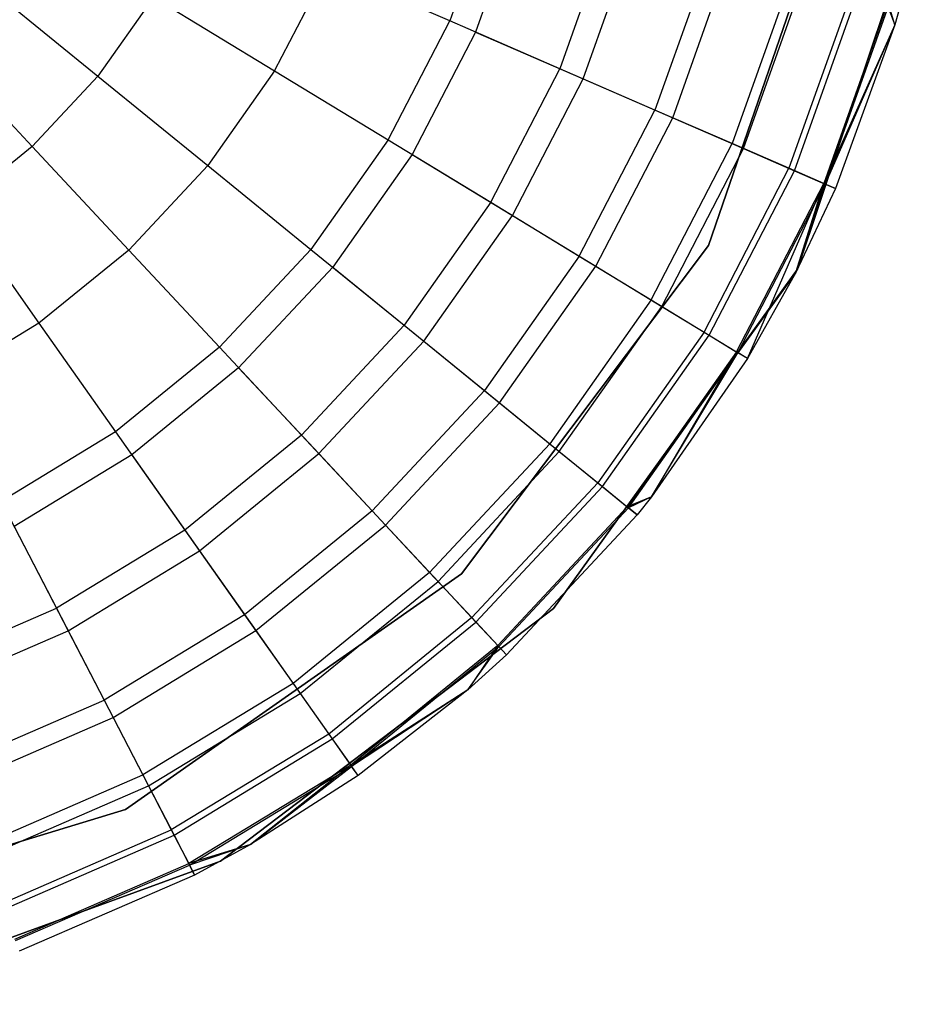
# Model space of a CAD drawing. Extents: x 0.4 to 40.3, y 0.4 to 40.3.
# Tile 158 of 243: x 37.404 to 37.724, y 10.136 to 10.481. Entities that reach past the tile are written whole.
import ezdxf

# ---------------------------------------------------------------- set-up
doc = ezdxf.new("R2010")
doc.units = 0
doc.header["$MEASUREMENT"] = 0
doc.layers.get('0').update_dxf_attribs({"color": 13, "linetype": 'CONTINUOUS'})

# ---------------------------------------------------------------- blocks, each defined once
blk = doc.blocks.new('ORTO-XII-B-11464-11465_ST0')
at = {"color": 0}
for p, q in [((37.69298, 10.53815, 10.00295), (37.64611, 10.40186, 10.00295)), ((37.64611, 10.40186, 3.31004), (37.69298, 10.53815, 3.31004)), ((37.64611, 10.40186, 3.31004), (37.69298, 10.53815, 3.31004)), ((37.69298, 10.53815, 10.00295), (37.64611, 10.40186, 10.00295)), ((37.67734, 10.39362, 10.00295), (37.724, 10.53269, 10.00295)), ((37.724, 10.53269, 3.31004), (37.67734, 10.39362, 3.31004)), ((37.67734, 10.39362, 10.00295), (37.724, 10.53269, 10.00295)), ((37.724, 10.53269, 3.31004), (37.67734, 10.39362, 3.31004)), ((37.57103, 10.52501, 12.15251), (37.55528, 10.48071, 12.15251)), ((37.57103, 10.52501, 12.15251), (37.55528, 10.48071, 12.15251)), ((37.58051, 10.52236, 9.86923), (37.56431, 10.47679, 9.86923)), ((37.58051, 10.52236, 9.86923), (37.56431, 10.47679, 9.86923)), ((37.61163, 10.51364, 12.12299), (37.59396, 10.46391, 12.12299)), ((37.61163, 10.51364, 12.12299), (37.59396, 10.46391, 12.12299)), ((37.60213, 10.46036, 9.93704), (37.62021, 10.51123, 9.93704)), ((37.60213, 10.46036, 9.93704), (37.62021, 10.51123, 9.93704)), ((37.64667, 10.50382, 12.08659), (37.62734, 10.44941, 12.08659)), ((37.64667, 10.50382, 12.08659), (37.62734, 10.44941, 12.08659)), ((37.63359, 10.4467, 10.0086), (37.65324, 10.50198, 10.0086)), ((37.63359, 10.4467, 10.0086), (37.65324, 10.50198, 10.0086)), ((37.4938, 10.4632, 12.17426), (37.5125, 10.4993, 12.17426)), ((37.4938, 10.4632, 12.17426), (37.5125, 10.4993, 12.17426)), ((37.55528, 10.48071, 12.15251), (37.5125, 10.4993, 12.17426)), ((37.55528, 10.48071, 12.15251), (37.5125, 10.4993, 12.17426)), ((37.39202, 10.49373, 12.19207), (37.43179, 10.46137, 12.18758)), ((37.39202, 10.49373, 12.19207), (37.43179, 10.46137, 12.18758)), ((37.6751, 10.49585, 12.04443), (37.65442, 10.43765, 12.04443)), ((37.6751, 10.49585, 12.04443), (37.65442, 10.43765, 12.04443)), ((37.65839, 10.43593, 10.08321), (37.67928, 10.49469, 10.08321)), ((37.65839, 10.43593, 10.08321), (37.67928, 10.49469, 10.08321)), ((37.45132, 10.48903, 12.18758), (37.43179, 10.46137, 12.18758)), ((37.45132, 10.48903, 12.18758), (37.43179, 10.46137, 12.18758)), ((37.45132, 10.48903, 12.18758), (37.4938, 10.4632, 12.17426)), ((37.45132, 10.48903, 12.18758), (37.4938, 10.4632, 12.17426)), ((37.69605, 10.48998, 11.99778), (37.67437, 10.42899, 11.99778)), ((37.69605, 10.48998, 11.99778), (37.67437, 10.42899, 11.99778)), ((37.67628, 10.42815, 10.16013), (37.69806, 10.48942, 10.16013)), ((37.67628, 10.42815, 10.16013), (37.69806, 10.48942, 10.16013)), ((37.70887, 10.48639, 11.94807), (37.68658, 10.42368, 11.94807)), ((37.70887, 10.48639, 11.94807), (37.68658, 10.42368, 11.94807)), ((37.68709, 10.42346, 10.23861), (37.7094, 10.48624, 10.23861)), ((37.68709, 10.42346, 10.23861), (37.7094, 10.48624, 10.23861)), ((37.70887, 10.48639, 11.94807), (37.71151, 10.47931, 11.89679)), ((37.70887, 10.48639, 11.94807), (37.71151, 10.47931, 11.89679)), ((37.71151, 10.47931, 10.31787), (37.7094, 10.48624, 10.23861)), ((37.71151, 10.47931, 10.31787), (37.7094, 10.48624, 10.23861)), ((37.71319, 10.48518, 10.31787), (37.71151, 10.47931, 10.31787)), ((37.71319, 10.48518, 11.89679), (37.71151, 10.47931, 11.89679)), ((37.71319, 10.48518, 10.31787), (37.71151, 10.47931, 10.31787)), ((37.71319, 10.48518, 11.89679), (37.71151, 10.47931, 11.89679)), ((37.53365, 10.43896, 12.15251), (37.55528, 10.48071, 12.15251)), ((37.53365, 10.43896, 12.15251), (37.55528, 10.48071, 12.15251)), ((37.59396, 10.46391, 12.12299), (37.55528, 10.48071, 12.15251)), ((37.59396, 10.46391, 12.12299), (37.55528, 10.48071, 12.15251)), ((37.56431, 10.47679, 9.86923), (37.54206, 10.43385, 9.86923)), ((37.56431, 10.47679, 9.86923), (37.54206, 10.43385, 9.86923)), ((37.56431, 10.47679, 9.86923), (37.60213, 10.46036, 9.93704)), ((37.56431, 10.47679, 9.86923), (37.60213, 10.46036, 9.93704)), ((37.71151, 10.47931, 11.89679), (37.68658, 10.42368, 11.94807)), ((37.71151, 10.47931, 11.89679), (37.68658, 10.42368, 11.94807)), ((37.71151, 10.47931, 10.31787), (37.68709, 10.42346, 10.23861)), ((37.71151, 10.47931, 10.31787), (37.68709, 10.42346, 10.23861)), ((37.71151, 10.47931, 10.31787), (37.6907, 10.42189, 10.31787)), ((37.71151, 10.47931, 11.89679), (37.6907, 10.42189, 11.89679)), ((37.71151, 10.47931, 10.31787), (37.6907, 10.42189, 10.31787)), ((37.71151, 10.47931, 11.89679), (37.6907, 10.42189, 11.89679)), ((37.71151, 10.47931, 11.89679), (37.71151, 10.47931, 10.31787)), ((37.71151, 10.47931, 11.89679), (37.71151, 10.47931, 10.31787)), ((37.37368, 10.47409, 12.19207), (37.40868, 10.43662, 12.18758)), ((37.37368, 10.47409, 12.19207), (37.40868, 10.43662, 12.18758)), ((37.4938, 10.4632, 12.17426), (37.47035, 10.42999, 12.17426)), ((37.4938, 10.4632, 12.17426), (37.47035, 10.42999, 12.17426)), ((37.4938, 10.4632, 12.17426), (37.53365, 10.43896, 12.15251)), ((37.4938, 10.4632, 12.17426), (37.53365, 10.43896, 12.15251)), ((37.56968, 10.41706, 12.12299), (37.59396, 10.46391, 12.12299)), ((37.56968, 10.41706, 12.12299), (37.59396, 10.46391, 12.12299)), ((37.62734, 10.44941, 12.08659), (37.59396, 10.46391, 12.12299)), ((37.62734, 10.44941, 12.08659), (37.59396, 10.46391, 12.12299)), ((37.40868, 10.43662, 12.18758), (37.43179, 10.46137, 12.18758)), ((37.40868, 10.43662, 12.18758), (37.43179, 10.46137, 12.18758)), ((37.43179, 10.46137, 12.18758), (37.47035, 10.42999, 12.17426)), ((37.43179, 10.46137, 12.18758), (37.47035, 10.42999, 12.17426)), ((37.57729, 10.41243, 9.93704), (37.60213, 10.46036, 9.93704)), ((37.57729, 10.41243, 9.93704), (37.60213, 10.46036, 9.93704)), ((37.60213, 10.46036, 9.93704), (37.63359, 10.4467, 10.0086)), ((37.60213, 10.46036, 9.93704), (37.63359, 10.4467, 10.0086)), ((37.60077, 10.39815, 12.08659), (37.62734, 10.44941, 12.08659)), ((37.60077, 10.39815, 12.08659), (37.62734, 10.44941, 12.08659)), ((37.65442, 10.43765, 12.04443), (37.62734, 10.44941, 12.08659)), ((37.65442, 10.43765, 12.04443), (37.62734, 10.44941, 12.08659)), ((37.6066, 10.3946, 10.0086), (37.63359, 10.4467, 10.0086)), ((37.6066, 10.3946, 10.0086), (37.63359, 10.4467, 10.0086)), ((37.63359, 10.4467, 10.0086), (37.65839, 10.43593, 10.08321)), ((37.63359, 10.4467, 10.0086), (37.65839, 10.43593, 10.08321)), ((37.53365, 10.43896, 12.15251), (37.50654, 10.40055, 12.15251)), ((37.53365, 10.43896, 12.15251), (37.50654, 10.40055, 12.15251)), ((37.53365, 10.43896, 12.15251), (37.56968, 10.41706, 12.12299)), ((37.53365, 10.43896, 12.15251), (37.56968, 10.41706, 12.12299)), ((37.40868, 10.43662, 12.18758), (37.3824, 10.41524, 12.18758)), ((37.40868, 10.43662, 12.18758), (37.3824, 10.41524, 12.18758)), ((37.40868, 10.43662, 12.18758), (37.44261, 10.40028, 12.17426)), ((37.40868, 10.43662, 12.18758), (37.44261, 10.40028, 12.17426)), ((37.626, 10.38281, 12.04443), (37.65442, 10.43765, 12.04443)), ((37.626, 10.38281, 12.04443), (37.65442, 10.43765, 12.04443)), ((37.6297, 10.38056, 10.08321), (37.65839, 10.43593, 10.08321)), ((37.6297, 10.38056, 10.08321), (37.65839, 10.43593, 10.08321)), ((37.67437, 10.42899, 11.99778), (37.65442, 10.43765, 12.04443)), ((37.67437, 10.42899, 11.99778), (37.65442, 10.43765, 12.04443)), ((37.65839, 10.43593, 10.08321), (37.67628, 10.42815, 10.16013)), ((37.65839, 10.43593, 10.08321), (37.67628, 10.42815, 10.16013)), ((37.54206, 10.43385, 9.86923), (37.51418, 10.39434, 9.86923)), ((37.54206, 10.43385, 9.86923), (37.51418, 10.39434, 9.86923)), ((37.54206, 10.43385, 9.86923), (37.57729, 10.41243, 9.93704)), ((37.54206, 10.43385, 9.86923), (37.57729, 10.41243, 9.93704)), ((37.44261, 10.40028, 12.17426), (37.47035, 10.42999, 12.17426)), ((37.44261, 10.40028, 12.17426), (37.47035, 10.42999, 12.17426)), ((37.47035, 10.42999, 12.17426), (37.50654, 10.40055, 12.15251)), ((37.47035, 10.42999, 12.17426), (37.50654, 10.40055, 12.15251)), ((37.64458, 10.37151, 11.99778), (37.67437, 10.42899, 11.99778)), ((37.64458, 10.37151, 11.99778), (37.67437, 10.42899, 11.99778)), ((37.64637, 10.37042, 10.16013), (37.67628, 10.42815, 10.16013)), ((37.64637, 10.37042, 10.16013), (37.67628, 10.42815, 10.16013)), ((37.68658, 10.42368, 11.94807), (37.67437, 10.42899, 11.99778)), ((37.68658, 10.42368, 11.94807), (37.67437, 10.42899, 11.99778)), ((37.67628, 10.42815, 10.16013), (37.68709, 10.42346, 10.23861)), ((37.67628, 10.42815, 10.16013), (37.68709, 10.42346, 10.23861)), ((37.65597, 10.36459, 11.94807), (37.68658, 10.42368, 11.94807)), ((37.65597, 10.36459, 11.94807), (37.68658, 10.42368, 11.94807)), ((37.65643, 10.3643, 10.23861), (37.68709, 10.42346, 10.23861)), ((37.65643, 10.3643, 10.23861), (37.68709, 10.42346, 10.23861)), ((37.6598, 10.36225, 11.89679), (37.68658, 10.42368, 11.94807)), ((37.6598, 10.36225, 11.89679), (37.68658, 10.42368, 11.94807)), ((37.67674, 10.39245, 11.89679), (37.68658, 10.42368, 11.94807)), ((37.67674, 10.39245, 11.89679), (37.68658, 10.42368, 11.94807)), ((37.67674, 10.39245, 10.31787), (37.68709, 10.42346, 10.23861)), ((37.67674, 10.39245, 10.31787), (37.68709, 10.42346, 10.23861)), ((37.6907, 10.42189, 10.31787), (37.67674, 10.39245, 10.31787)), ((37.6907, 10.42189, 11.89679), (37.67674, 10.39245, 11.89679)), ((37.6907, 10.42189, 10.31787), (37.67674, 10.39245, 10.31787)), ((37.6907, 10.42189, 11.89679), (37.67674, 10.39245, 11.89679)), ((37.68658, 10.42368, 11.94807), (37.6907, 10.42189, 11.89679)), ((37.68658, 10.42368, 11.94807), (37.6907, 10.42189, 11.89679)), ((37.6907, 10.42189, 10.31787), (37.68709, 10.42346, 10.23861)), ((37.6907, 10.42189, 10.31787), (37.68709, 10.42346, 10.23861)), ((37.6907, 10.42189, 11.89679), (37.6907, 10.42189, 10.31787)), ((37.6907, 10.42189, 11.89679), (37.6907, 10.42189, 10.31787)), ((37.3824, 10.41524, 12.18758), (37.41108, 10.37463, 12.17426)), ((37.3824, 10.41524, 12.18758), (37.41108, 10.37463, 12.17426)), ((37.56968, 10.41706, 12.12299), (37.53925, 10.37394, 12.12299)), ((37.56968, 10.41706, 12.12299), (37.53925, 10.37394, 12.12299)), ((37.56968, 10.41706, 12.12299), (37.60077, 10.39815, 12.08659)), ((37.56968, 10.41706, 12.12299), (37.60077, 10.39815, 12.08659)), ((37.54616, 10.36832, 9.93704), (37.57729, 10.41243, 9.93704)), ((37.54616, 10.36832, 9.93704), (37.57729, 10.41243, 9.93704)), ((37.57729, 10.41243, 9.93704), (37.6066, 10.3946, 10.0086)), ((37.57729, 10.41243, 9.93704), (37.6066, 10.3946, 10.0086)), ((37.47445, 10.36619, 12.15251), (37.50654, 10.40055, 12.15251)), ((37.47445, 10.36619, 12.15251), (37.50654, 10.40055, 12.15251)), ((37.50654, 10.40055, 12.15251), (37.53925, 10.37394, 12.12299)), ((37.50654, 10.40055, 12.15251), (37.53925, 10.37394, 12.12299)), ((37.64611, 10.40186, 10.00295), (37.55943, 10.28673, 10.00295)), ((37.55943, 10.28673, 3.31004), (37.64611, 10.40186, 3.31004)), ((37.55943, 10.28673, 3.31004), (37.64611, 10.40186, 3.31004)), ((37.64611, 10.40186, 10.00295), (37.55943, 10.28673, 10.00295)), ((37.64611, 10.40186, 3.31004), (37.64611, 10.40186, 10.00295)), ((37.64611, 10.40186, 3.31004), (37.64611, 10.40186, 10.00295)), ((37.44261, 10.40028, 12.17426), (37.41108, 10.37463, 12.17426)), ((37.44261, 10.40028, 12.17426), (37.41108, 10.37463, 12.17426)), ((37.44261, 10.40028, 12.17426), (37.47445, 10.36619, 12.15251)), ((37.44261, 10.40028, 12.17426), (37.47445, 10.36619, 12.15251)), ((37.60077, 10.39815, 12.08659), (37.56748, 10.35098, 12.08659)), ((37.60077, 10.39815, 12.08659), (37.56748, 10.35098, 12.08659)), ((37.60077, 10.39815, 12.08659), (37.626, 10.38281, 12.04443)), ((37.60077, 10.39815, 12.08659), (37.626, 10.38281, 12.04443)), ((37.51418, 10.39434, 9.86923), (37.48117, 10.359, 9.86923)), ((37.51418, 10.39434, 9.86923), (37.48117, 10.359, 9.86923)), ((37.51418, 10.39434, 9.86923), (37.54616, 10.36832, 9.93704)), ((37.51418, 10.39434, 9.86923), (37.54616, 10.36832, 9.93704)), ((37.57277, 10.34667, 10.0086), (37.6066, 10.3946, 10.0086)), ((37.57277, 10.34667, 10.0086), (37.6066, 10.3946, 10.0086)), ((37.59175, 10.27448, 10.00295), (37.67734, 10.39362, 10.00295)), ((37.67734, 10.39362, 3.31004), (37.59175, 10.27448, 3.31004)), ((37.59175, 10.27448, 10.00295), (37.67734, 10.39362, 10.00295)), ((37.67734, 10.39362, 3.31004), (37.59175, 10.27448, 3.31004)), ((37.6066, 10.3946, 10.0086), (37.6297, 10.38056, 10.08321)), ((37.6066, 10.3946, 10.0086), (37.6297, 10.38056, 10.08321)), ((37.67734, 10.39362, 10.00295), (37.67734, 10.39362, 3.31004)), ((37.67734, 10.39362, 10.00295), (37.67734, 10.39362, 3.31004)), ((37.67674, 10.39245, 10.31787), (37.65643, 10.3643, 10.23861)), ((37.67674, 10.39245, 10.31787), (37.65643, 10.3643, 10.23861)), ((37.67674, 10.39245, 10.31787), (37.6598, 10.36225, 10.31787)), ((37.67674, 10.39245, 11.89679), (37.6598, 10.36225, 11.89679)), ((37.67674, 10.39245, 10.31787), (37.6598, 10.36225, 10.31787)), ((37.67674, 10.39245, 11.89679), (37.6598, 10.36225, 11.89679)), ((37.67674, 10.39245, 11.89679), (37.67674, 10.39245, 10.31787)), ((37.67674, 10.39245, 11.89679), (37.67674, 10.39245, 10.31787)), ((37.626, 10.38281, 12.04443), (37.59038, 10.33235, 12.04443)), ((37.626, 10.38281, 12.04443), (37.59038, 10.33235, 12.04443)), ((37.59374, 10.32961, 10.08321), (37.6297, 10.38056, 10.08321)), ((37.59374, 10.32961, 10.08321), (37.6297, 10.38056, 10.08321)), ((37.626, 10.38281, 12.04443), (37.64458, 10.37151, 11.99778)), ((37.626, 10.38281, 12.04443), (37.64458, 10.37151, 11.99778)), ((37.6297, 10.38056, 10.08321), (37.64637, 10.37042, 10.16013)), ((37.6297, 10.38056, 10.08321), (37.64637, 10.37042, 10.16013)), ((37.41108, 10.37463, 12.17426), (37.37634, 10.35351, 12.17426)), ((37.41108, 10.37463, 12.17426), (37.37634, 10.35351, 12.17426)), ((37.41108, 10.37463, 12.17426), (37.43797, 10.33652, 12.15251)), ((37.41108, 10.37463, 12.17426), (37.43797, 10.33652, 12.15251)), ((37.50322, 10.33538, 12.12299), (37.53925, 10.37394, 12.12299)), ((37.50322, 10.33538, 12.12299), (37.53925, 10.37394, 12.12299)), ((37.53925, 10.37394, 12.12299), (37.56748, 10.35098, 12.08659)), ((37.53925, 10.37394, 12.12299), (37.56748, 10.35098, 12.08659)), ((37.64458, 10.37151, 11.99778), (37.60725, 10.31862, 11.99778)), ((37.64458, 10.37151, 11.99778), (37.60725, 10.31862, 11.99778)), ((37.60887, 10.3173, 10.16013), (37.64637, 10.37042, 10.16013)), ((37.60887, 10.3173, 10.16013), (37.64637, 10.37042, 10.16013)), ((37.64458, 10.37151, 11.99778), (37.65597, 10.36459, 11.94807)), ((37.64458, 10.37151, 11.99778), (37.65597, 10.36459, 11.94807)), ((37.64637, 10.37042, 10.16013), (37.65643, 10.3643, 10.23861)), ((37.64637, 10.37042, 10.16013), (37.65643, 10.3643, 10.23861)), ((37.47445, 10.36619, 12.15251), (37.43797, 10.33652, 12.15251)), ((37.47445, 10.36619, 12.15251), (37.43797, 10.33652, 12.15251)), ((37.47445, 10.36619, 12.15251), (37.50322, 10.33538, 12.12299)), ((37.47445, 10.36619, 12.15251), (37.50322, 10.33538, 12.12299)), ((37.50931, 10.32887, 9.93704), (37.54616, 10.36832, 9.93704)), ((37.50931, 10.32887, 9.93704), (37.54616, 10.36832, 9.93704)), ((37.54616, 10.36832, 9.93704), (37.57277, 10.34667, 10.0086)), ((37.54616, 10.36832, 9.93704), (37.57277, 10.34667, 10.0086)), ((37.65597, 10.36459, 11.94807), (37.61758, 10.31021, 11.94807)), ((37.65597, 10.36459, 11.94807), (37.61758, 10.31021, 11.94807)), ((37.61801, 10.30987, 10.23861), (37.65643, 10.3643, 10.23861)), ((37.61801, 10.30987, 10.23861), (37.65643, 10.3643, 10.23861)), ((37.65597, 10.36459, 11.94807), (37.62615, 10.31374, 11.89679)), ((37.65597, 10.36459, 11.94807), (37.62615, 10.31374, 11.89679)), ((37.62615, 10.31374, 10.31787), (37.65643, 10.3643, 10.23861)), ((37.62615, 10.31374, 10.31787), (37.65643, 10.3643, 10.23861)), ((37.6598, 10.36225, 11.89679), (37.65597, 10.36459, 11.94807)), ((37.6598, 10.36225, 11.89679), (37.65597, 10.36459, 11.94807)), ((37.6598, 10.36225, 10.31787), (37.65643, 10.3643, 10.23861)), ((37.6598, 10.36225, 10.31787), (37.65643, 10.3643, 10.23861)), ((37.48117, 10.359, 9.86923), (37.44365, 10.32848, 9.86923)), ((37.48117, 10.359, 9.86923), (37.44365, 10.32848, 9.86923)), ((37.48117, 10.359, 9.86923), (37.50931, 10.32887, 9.93704)), ((37.48117, 10.359, 9.86923), (37.50931, 10.32887, 9.93704)), ((37.6598, 10.36225, 10.31787), (37.62615, 10.31374, 10.31787)), ((37.6598, 10.36225, 11.89679), (37.62615, 10.31374, 11.89679)), ((37.6598, 10.36225, 10.31787), (37.62615, 10.31374, 10.31787)), ((37.6598, 10.36225, 11.89679), (37.62615, 10.31374, 11.89679)), ((37.6598, 10.36225, 11.89679), (37.6598, 10.36225, 10.31787)), ((37.6598, 10.36225, 11.89679), (37.6598, 10.36225, 10.31787)), ((37.52807, 10.30878, 12.08659), (37.56748, 10.35098, 12.08659)), ((37.52807, 10.30878, 12.08659), (37.56748, 10.35098, 12.08659)), ((37.56748, 10.35098, 12.08659), (37.59038, 10.33235, 12.04443)), ((37.56748, 10.35098, 12.08659), (37.59038, 10.33235, 12.04443)), ((37.53272, 10.3038, 10.0086), (37.57277, 10.34667, 10.0086)), ((37.53272, 10.3038, 10.0086), (37.57277, 10.34667, 10.0086)), ((37.57277, 10.34667, 10.0086), (37.59374, 10.32961, 10.08321)), ((37.57277, 10.34667, 10.0086), (37.59374, 10.32961, 10.08321)), ((37.43797, 10.33652, 12.15251), (37.3978, 10.31209, 12.15251)), ((37.43797, 10.33652, 12.15251), (37.3978, 10.31209, 12.15251)), ((37.43797, 10.33652, 12.15251), (37.46229, 10.30207, 12.12299)), ((37.43797, 10.33652, 12.15251), (37.46229, 10.30207, 12.12299)), ((37.50322, 10.33538, 12.12299), (37.46229, 10.30207, 12.12299)), ((37.50322, 10.33538, 12.12299), (37.46229, 10.30207, 12.12299)), ((37.50322, 10.33538, 12.12299), (37.52807, 10.30878, 12.08659)), ((37.50322, 10.33538, 12.12299), (37.52807, 10.30878, 12.08659)), ((37.54822, 10.2872, 12.04443), (37.59038, 10.33235, 12.04443)), ((37.54822, 10.2872, 12.04443), (37.59038, 10.33235, 12.04443)), ((37.59038, 10.33235, 12.04443), (37.60725, 10.31862, 11.99778)), ((37.59038, 10.33235, 12.04443), (37.60725, 10.31862, 11.99778)), ((37.44365, 10.32848, 9.86923), (37.40233, 10.30335, 9.86923)), ((37.44365, 10.32848, 9.86923), (37.40233, 10.30335, 9.86923)), ((37.44365, 10.32848, 9.86923), (37.46743, 10.29479, 9.93704)), ((37.44365, 10.32848, 9.86923), (37.46743, 10.29479, 9.93704)), ((37.46743, 10.29479, 9.93704), (37.50931, 10.32887, 9.93704)), ((37.46743, 10.29479, 9.93704), (37.50931, 10.32887, 9.93704)), ((37.50931, 10.32887, 9.93704), (37.53272, 10.3038, 10.0086)), ((37.50931, 10.32887, 9.93704), (37.53272, 10.3038, 10.0086)), ((37.55118, 10.28404, 10.08321), (37.59374, 10.32961, 10.08321)), ((37.55118, 10.28404, 10.08321), (37.59374, 10.32961, 10.08321)), ((37.59374, 10.32961, 10.08321), (37.60887, 10.3173, 10.16013)), ((37.59374, 10.32961, 10.08321), (37.60887, 10.3173, 10.16013)), ((37.56306, 10.27131, 11.99778), (37.60725, 10.31862, 11.99778)), ((37.56306, 10.27131, 11.99778), (37.60725, 10.31862, 11.99778)), ((37.60725, 10.31862, 11.99778), (37.61758, 10.31021, 11.94807)), ((37.60725, 10.31862, 11.99778), (37.61758, 10.31021, 11.94807)), ((37.56449, 10.26978, 10.16013), (37.60887, 10.3173, 10.16013)), ((37.56449, 10.26978, 10.16013), (37.60887, 10.3173, 10.16013)), ((37.60887, 10.3173, 10.16013), (37.61801, 10.30987, 10.23861)), ((37.60887, 10.3173, 10.16013), (37.61801, 10.30987, 10.23861)), ((37.3978, 10.31209, 12.15251), (37.4172, 10.27465, 12.12299)), ((37.3978, 10.31209, 12.15251), (37.4172, 10.27465, 12.12299)), ((37.62615, 10.31374, 11.89679), (37.61758, 10.31021, 11.94807)), ((37.62615, 10.31374, 11.89679), (37.61758, 10.31021, 11.94807)), ((37.62615, 10.31374, 10.31787), (37.61801, 10.30987, 10.23861)), ((37.62615, 10.31374, 10.31787), (37.61801, 10.30987, 10.23861)), ((37.62615, 10.31374, 10.31787), (37.62106, 10.30738, 10.31787)), ((37.62615, 10.31374, 11.89679), (37.62106, 10.30738, 11.89679)), ((37.62615, 10.31374, 10.31787), (37.62106, 10.30738, 10.31787)), ((37.62615, 10.31374, 11.89679), (37.62106, 10.30738, 11.89679)), ((37.62615, 10.31374, 11.89679), (37.62615, 10.31374, 10.31787)), ((37.62615, 10.31374, 11.89679), (37.62615, 10.31374, 10.31787)), ((37.52807, 10.30878, 12.08659), (37.48328, 10.27234, 12.08659)), ((37.52807, 10.30878, 12.08659), (37.48328, 10.27234, 12.08659)), ((37.52807, 10.30878, 12.08659), (37.54822, 10.2872, 12.04443)), ((37.52807, 10.30878, 12.08659), (37.54822, 10.2872, 12.04443)), ((37.57216, 10.26157, 11.94807), (37.61758, 10.31021, 11.94807)), ((37.57216, 10.26157, 11.94807), (37.61758, 10.31021, 11.94807)), ((37.57253, 10.26117, 10.23861), (37.61801, 10.30987, 10.23861)), ((37.57253, 10.26117, 10.23861), (37.61801, 10.30987, 10.23861)), ((37.62106, 10.30738, 10.31787), (37.57522, 10.25829, 10.31787)), ((37.62106, 10.30738, 11.89679), (37.57522, 10.25829, 11.89679)), ((37.62106, 10.30738, 10.31787), (37.57522, 10.25829, 10.31787)), ((37.62106, 10.30738, 11.89679), (37.57522, 10.25829, 11.89679)), ((37.61758, 10.31021, 11.94807), (37.62106, 10.30738, 11.89679)), ((37.61758, 10.31021, 11.94807), (37.62106, 10.30738, 11.89679)), ((37.62106, 10.30738, 10.31787), (37.61801, 10.30987, 10.23861)), ((37.62106, 10.30738, 10.31787), (37.61801, 10.30987, 10.23861)), ((37.62106, 10.30738, 11.89679), (37.62106, 10.30738, 10.31787)), ((37.62106, 10.30738, 11.89679), (37.62106, 10.30738, 10.31787)), ((37.48721, 10.26677, 10.0086), (37.53272, 10.3038, 10.0086)), ((37.48721, 10.26677, 10.0086), (37.53272, 10.3038, 10.0086)), ((37.53272, 10.3038, 10.0086), (37.55118, 10.28404, 10.08321)), ((37.53272, 10.3038, 10.0086), (37.55118, 10.28404, 10.08321)), ((37.40233, 10.30335, 9.86923), (37.4213, 10.26674, 9.93704)), ((37.40233, 10.30335, 9.86923), (37.4213, 10.26674, 9.93704)), ((37.46229, 10.30207, 12.12299), (37.4172, 10.27465, 12.12299)), ((37.46229, 10.30207, 12.12299), (37.4172, 10.27465, 12.12299)), ((37.46229, 10.30207, 12.12299), (37.48328, 10.27234, 12.08659)), ((37.46229, 10.30207, 12.12299), (37.48328, 10.27234, 12.08659)), ((37.4213, 10.26674, 9.93704), (37.46743, 10.29479, 9.93704)), ((37.4213, 10.26674, 9.93704), (37.46743, 10.29479, 9.93704)), ((37.46743, 10.29479, 9.93704), (37.48721, 10.26677, 10.0086)), ((37.46743, 10.29479, 9.93704), (37.48721, 10.26677, 10.0086)), ((37.55943, 10.28673, 10.00295), (37.44141, 10.20402, 10.00295)), ((37.44141, 10.20402, 3.31004), (37.55943, 10.28673, 3.31004)), ((37.44141, 10.20402, 3.31004), (37.55943, 10.28673, 3.31004)), ((37.55943, 10.28673, 10.00295), (37.44141, 10.20402, 10.00295)), ((37.54822, 10.2872, 12.04443), (37.5003, 10.24822, 12.04443)), ((37.54822, 10.2872, 12.04443), (37.5003, 10.24822, 12.04443)), ((37.54822, 10.2872, 12.04443), (37.56306, 10.27131, 11.99778)), ((37.54822, 10.2872, 12.04443), (37.56306, 10.27131, 11.99778)), ((37.55943, 10.28673, 3.31004), (37.55943, 10.28673, 10.00295)), ((37.55943, 10.28673, 3.31004), (37.55943, 10.28673, 10.00295)), ((37.5028, 10.24468, 10.08321), (37.55118, 10.28404, 10.08321)), ((37.5028, 10.24468, 10.08321), (37.55118, 10.28404, 10.08321)), ((37.55118, 10.28404, 10.08321), (37.56449, 10.26978, 10.16013)), ((37.55118, 10.28404, 10.08321), (37.56449, 10.26978, 10.16013)), ((37.3688, 10.25363, 12.12299), (37.4172, 10.27465, 12.12299)), ((37.3688, 10.25363, 12.12299), (37.4172, 10.27465, 12.12299)), ((37.4172, 10.27465, 12.12299), (37.43395, 10.24234, 12.08659)), ((37.4172, 10.27465, 12.12299), (37.43395, 10.24234, 12.08659)), ((37.47485, 10.18585, 10.00295), (37.59175, 10.27448, 10.00295)), ((37.59175, 10.27448, 3.31004), (37.47485, 10.18585, 3.31004)), ((37.47485, 10.18585, 10.00295), (37.59175, 10.27448, 10.00295)), ((37.59175, 10.27448, 3.31004), (37.47485, 10.18585, 3.31004)), ((37.59175, 10.27448, 10.00295), (37.59175, 10.27448, 3.31004)), ((37.59175, 10.27448, 10.00295), (37.59175, 10.27448, 3.31004)), ((37.48328, 10.27234, 12.08659), (37.43395, 10.24234, 12.08659)), ((37.48328, 10.27234, 12.08659), (37.43395, 10.24234, 12.08659)), ((37.48328, 10.27234, 12.08659), (37.5003, 10.24822, 12.04443)), ((37.48328, 10.27234, 12.08659), (37.5003, 10.24822, 12.04443)), ((37.56306, 10.27131, 11.99778), (37.51285, 10.23045, 11.99778)), ((37.56306, 10.27131, 11.99778), (37.51285, 10.23045, 11.99778)), ((37.51405, 10.22875, 10.16013), (37.56449, 10.26978, 10.16013)), ((37.51405, 10.22875, 10.16013), (37.56449, 10.26978, 10.16013)), ((37.56306, 10.27131, 11.99778), (37.57216, 10.26157, 11.94807)), ((37.56306, 10.27131, 11.99778), (37.57216, 10.26157, 11.94807)), ((37.56449, 10.26978, 10.16013), (37.57253, 10.26117, 10.23861)), ((37.56449, 10.26978, 10.16013), (37.57253, 10.26117, 10.23861)), ((37.37178, 10.24523, 9.93704), (37.4213, 10.26674, 9.93704)), ((37.37178, 10.24523, 9.93704), (37.4213, 10.26674, 9.93704)), ((37.4213, 10.26674, 9.93704), (37.43708, 10.23629, 10.0086)), ((37.4213, 10.26674, 9.93704), (37.43708, 10.23629, 10.0086)), ((37.43708, 10.23629, 10.0086), (37.48721, 10.26677, 10.0086)), ((37.43708, 10.23629, 10.0086), (37.48721, 10.26677, 10.0086)), ((37.48721, 10.26677, 10.0086), (37.5028, 10.24468, 10.08321)), ((37.48721, 10.26677, 10.0086), (37.5028, 10.24468, 10.08321)), ((37.57216, 10.26157, 11.94807), (37.52053, 10.21957, 11.94807)), ((37.57216, 10.26157, 11.94807), (37.52053, 10.21957, 11.94807)), ((37.52084, 10.21912, 10.23861), (37.57253, 10.26117, 10.23861)), ((37.52084, 10.21912, 10.23861), (37.57253, 10.26117, 10.23861)), ((37.57216, 10.26157, 11.94807), (37.56159, 10.24603, 11.89679)), ((37.57216, 10.26157, 11.94807), (37.56159, 10.24603, 11.89679)), ((37.56159, 10.24603, 10.31787), (37.57253, 10.26117, 10.23861)), ((37.56159, 10.24603, 10.31787), (37.57253, 10.26117, 10.23861)), ((37.57522, 10.25829, 11.89679), (37.57216, 10.26157, 11.94807)), ((37.57522, 10.25829, 11.89679), (37.57216, 10.26157, 11.94807)), ((37.57522, 10.25829, 10.31787), (37.57253, 10.26117, 10.23861)), ((37.57522, 10.25829, 10.31787), (37.57253, 10.26117, 10.23861)), ((37.57522, 10.25829, 10.31787), (37.56159, 10.24603, 10.31787)), ((37.57522, 10.25829, 11.89679), (37.56159, 10.24603, 11.89679)), ((37.57522, 10.25829, 10.31787), (37.56159, 10.24603, 10.31787)), ((37.57522, 10.25829, 11.89679), (37.56159, 10.24603, 11.89679)), ((37.57522, 10.25829, 11.89679), (37.57522, 10.25829, 10.31787)), ((37.57522, 10.25829, 11.89679), (37.57522, 10.25829, 10.31787)), ((37.5003, 10.24822, 12.04443), (37.44753, 10.21613, 12.04443)), ((37.5003, 10.24822, 12.04443), (37.44753, 10.21613, 12.04443)), ((37.5003, 10.24822, 12.04443), (37.51285, 10.23045, 11.99778)), ((37.5003, 10.24822, 12.04443), (37.51285, 10.23045, 11.99778)), ((37.56159, 10.24603, 11.89679), (37.52053, 10.21957, 11.94807)), ((37.56159, 10.24603, 11.89679), (37.52053, 10.21957, 11.94807)), ((37.56159, 10.24603, 10.31787), (37.52084, 10.21912, 10.23861)), ((37.56159, 10.24603, 10.31787), (37.52084, 10.21912, 10.23861)), ((37.56159, 10.24603, 10.31787), (37.52312, 10.2159, 10.31787)), ((37.56159, 10.24603, 11.89679), (37.52312, 10.2159, 11.89679)), ((37.56159, 10.24603, 10.31787), (37.52312, 10.2159, 10.31787)), ((37.56159, 10.24603, 11.89679), (37.52312, 10.2159, 11.89679)), ((37.56159, 10.24603, 11.89679), (37.56159, 10.24603, 10.31787)), ((37.56159, 10.24603, 11.89679), (37.56159, 10.24603, 10.31787)), ((37.38099, 10.21934, 12.08659), (37.43395, 10.24234, 12.08659)), ((37.38099, 10.21934, 12.08659), (37.43395, 10.24234, 12.08659)), ((37.43395, 10.24234, 12.08659), (37.44753, 10.21613, 12.04443)), ((37.43395, 10.24234, 12.08659), (37.44753, 10.21613, 12.04443)), ((37.44952, 10.21228, 10.08321), (37.5028, 10.24468, 10.08321)), ((37.44952, 10.21228, 10.08321), (37.5028, 10.24468, 10.08321)), ((37.5028, 10.24468, 10.08321), (37.51405, 10.22875, 10.16013)), ((37.5028, 10.24468, 10.08321), (37.51405, 10.22875, 10.16013)), ((37.38327, 10.21291, 10.0086), (37.43708, 10.23629, 10.0086)), ((37.38327, 10.21291, 10.0086), (37.43708, 10.23629, 10.0086)), ((37.43708, 10.23629, 10.0086), (37.44952, 10.21228, 10.08321)), ((37.43708, 10.23629, 10.0086), (37.44952, 10.21228, 10.08321)), ((37.51285, 10.23045, 11.99778), (37.45753, 10.19681, 11.99778)), ((37.51285, 10.23045, 11.99778), (37.45753, 10.19681, 11.99778)), ((37.45849, 10.19496, 10.16013), (37.51405, 10.22875, 10.16013)), ((37.45849, 10.19496, 10.16013), (37.51405, 10.22875, 10.16013)), ((37.51285, 10.23045, 11.99778), (37.52053, 10.21957, 11.94807)), ((37.51285, 10.23045, 11.99778), (37.52053, 10.21957, 11.94807)), ((37.51405, 10.22875, 10.16013), (37.52084, 10.21912, 10.23861)), ((37.51405, 10.22875, 10.16013), (37.52084, 10.21912, 10.23861)), ((37.52053, 10.21957, 11.94807), (37.46366, 10.18499, 11.94807)), ((37.52053, 10.21957, 11.94807), (37.46366, 10.18499, 11.94807)), ((37.46391, 10.1845, 10.23861), (37.52084, 10.21912, 10.23861)), ((37.46391, 10.1845, 10.23861), (37.52084, 10.21912, 10.23861)), ((37.52053, 10.21957, 11.94807), (37.48538, 10.19176, 11.89679)), ((37.52053, 10.21957, 11.94807), (37.48538, 10.19176, 11.89679)), ((37.48538, 10.19176, 10.31787), (37.52084, 10.21912, 10.23861)), ((37.48538, 10.19176, 10.31787), (37.52084, 10.21912, 10.23861)), ((37.52312, 10.2159, 11.89679), (37.52053, 10.21957, 11.94807)), ((37.52312, 10.2159, 11.89679), (37.52053, 10.21957, 11.94807)), ((37.52312, 10.2159, 10.31787), (37.52084, 10.21912, 10.23861)), ((37.52312, 10.2159, 10.31787), (37.52084, 10.21912, 10.23861)), ((37.39087, 10.19152, 12.04443), (37.44753, 10.21613, 12.04443)), ((37.39087, 10.19152, 12.04443), (37.44753, 10.21613, 12.04443)), ((37.44753, 10.21613, 12.04443), (37.45753, 10.19681, 11.99778)), ((37.44753, 10.21613, 12.04443), (37.45753, 10.19681, 11.99778)), ((37.52312, 10.2159, 10.31787), (37.48538, 10.19176, 10.31787)), ((37.52312, 10.2159, 11.89679), (37.48538, 10.19176, 11.89679)), ((37.52312, 10.2159, 10.31787), (37.48538, 10.19176, 10.31787)), ((37.52312, 10.2159, 11.89679), (37.48538, 10.19176, 11.89679)), ((37.52312, 10.2159, 11.89679), (37.52312, 10.2159, 10.31787)), ((37.52312, 10.2159, 11.89679), (37.52312, 10.2159, 10.31787)), ((37.39232, 10.18744, 10.08321), (37.44952, 10.21228, 10.08321)), ((37.39232, 10.18744, 10.08321), (37.44952, 10.21228, 10.08321)), ((37.44952, 10.21228, 10.08321), (37.45849, 10.19496, 10.16013)), ((37.44952, 10.21228, 10.08321), (37.45849, 10.19496, 10.16013)), ((37.44141, 10.20402, 10.00295), (37.30361, 10.16183, 10.00295)), ((37.30361, 10.16183, 3.31004), (37.44141, 10.20402, 3.31004)), ((37.30361, 10.16183, 3.31004), (37.44141, 10.20402, 3.31004)), ((37.44141, 10.20402, 10.00295), (37.30361, 10.16183, 10.00295)), ((37.44141, 10.20402, 3.31004), (37.44141, 10.20402, 10.00295)), ((37.44141, 10.20402, 3.31004), (37.44141, 10.20402, 10.00295)), ((37.39816, 10.17102, 11.99778), (37.45753, 10.19681, 11.99778)), ((37.39816, 10.17102, 11.99778), (37.45753, 10.19681, 11.99778)), ((37.45753, 10.19681, 11.99778), (37.46366, 10.18499, 11.94807)), ((37.45753, 10.19681, 11.99778), (37.46366, 10.18499, 11.94807)), ((37.39885, 10.16906, 10.16013), (37.45849, 10.19496, 10.16013)), ((37.39885, 10.16906, 10.16013), (37.45849, 10.19496, 10.16013)), ((37.45849, 10.19496, 10.16013), (37.46391, 10.1845, 10.23861)), ((37.45849, 10.19496, 10.16013), (37.46391, 10.1845, 10.23861)), ((37.48538, 10.19176, 11.89679), (37.46366, 10.18499, 11.94807)), ((37.48538, 10.19176, 11.89679), (37.46366, 10.18499, 11.94807)), ((37.48538, 10.19176, 10.31787), (37.46391, 10.1845, 10.23861)), ((37.48538, 10.19176, 10.31787), (37.46391, 10.1845, 10.23861)), ((37.48538, 10.19176, 10.31787), (37.46573, 10.181, 10.31787)), ((37.48538, 10.19176, 11.89679), (37.46573, 10.181, 11.89679)), ((37.48538, 10.19176, 10.31787), (37.46573, 10.181, 10.31787)), ((37.48538, 10.19176, 11.89679), (37.46573, 10.181, 11.89679)), ((37.48538, 10.19176, 11.89679), (37.48538, 10.19176, 10.31787)), ((37.48538, 10.19176, 11.89679), (37.48538, 10.19176, 10.31787)), ((37.33702, 10.13563, 10.00295), (37.47485, 10.18585, 10.00295)), ((37.47485, 10.18585, 3.31004), (37.33702, 10.13563, 3.31004)), ((37.33702, 10.13563, 10.00295), (37.47485, 10.18585, 10.00295)), ((37.47485, 10.18585, 3.31004), (37.33702, 10.13563, 3.31004)), ((37.40262, 10.15847, 11.94807), (37.46366, 10.18499, 11.94807)), ((37.40262, 10.15847, 11.94807), (37.46366, 10.18499, 11.94807)), ((37.4028, 10.15796, 10.23861), (37.46391, 10.1845, 10.23861)), ((37.4028, 10.15796, 10.23861), (37.46391, 10.1845, 10.23861)), ((37.46366, 10.18499, 11.94807), (37.46573, 10.181, 11.89679)), ((37.46366, 10.18499, 11.94807), (37.46573, 10.181, 11.89679)), ((37.46573, 10.181, 10.31787), (37.46391, 10.1845, 10.23861)), ((37.46573, 10.181, 10.31787), (37.46391, 10.1845, 10.23861)), ((37.47485, 10.18585, 10.00295), (37.47485, 10.18585, 3.31004)), ((37.47485, 10.18585, 10.00295), (37.47485, 10.18585, 3.31004)), ((37.46573, 10.181, 10.31787), (37.40412, 10.15424, 10.31787)), ((37.46573, 10.181, 11.89679), (37.40412, 10.15424, 11.89679)), ((37.46573, 10.181, 10.31787), (37.40412, 10.15424, 10.31787)), ((37.46573, 10.181, 11.89679), (37.40412, 10.15424, 11.89679)), ((37.46573, 10.181, 11.89679), (37.46573, 10.181, 10.31787)), ((37.46573, 10.181, 11.89679), (37.46573, 10.181, 10.31787))]:
    blk.add_line(p, q, dxfattribs=at)

msp = doc.modelspace()

# ---------------------------------------------------------------- block references
at = {"color": 0}
msp.add_blockref('ORTO-XII-B-11464-11465_ST0', (0, 0), dxfattribs=at)

doc.saveas('drawing.dxf')
